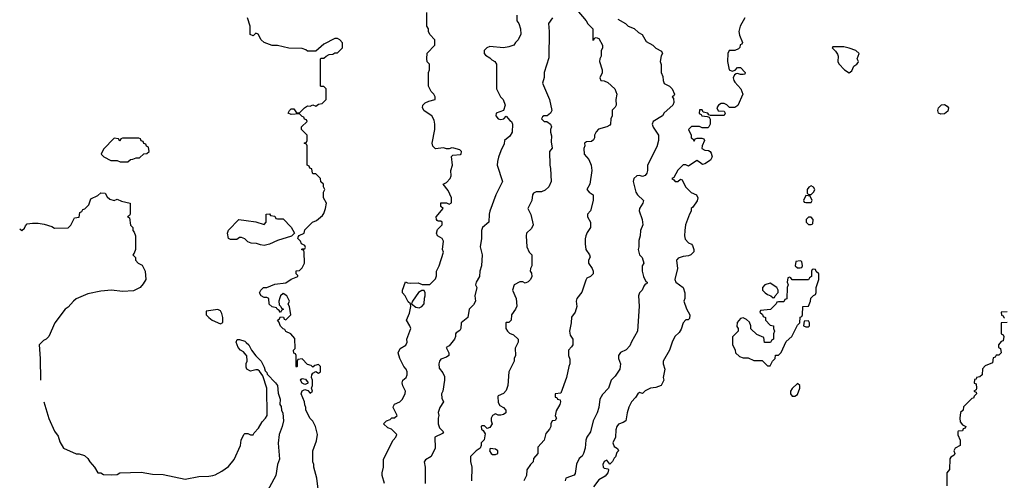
# Model space of a CAD drawing. Header units: inches. Extents: x 2710751 to 2829008, y 857003 to 965602.
# Tile 232 of 256: x 2718335 to 2725570, y 950414 to 953797. Entities that reach past the tile are written whole.
import ezdxf

# ---------------------------------------------------------------- set-up
doc = ezdxf.new("R2010")
doc.units = ezdxf.units.IN
doc.header["$MEASUREMENT"] = 0
doc.layers.add('C7915', color=7, linetype='Continuous')
doc.layers.add('C7925', color=7, linetype='Continuous')

msp = doc.modelspace()

# ---------------------------------------------------------------- linework, layer by layer
at = {"layer": 'C7915', "color": 2, "elevation": 50}
for points in [[(2719210, 952926), (2719090, 952926), (2719078, 952922), (2719070, 952906), (2719062, 952922), (2719030, 952926), (2718950, 952846), (2718934, 952810), (2718954, 952790), (2719003.6, 952763.6), (2719050, 952762), (2719072.7, 952752.7), (2719130, 952754), (2719148.4, 952771.6), (2719167.3, 952772.7), (2719190, 952782), (2719216.4, 952783.6), (2719247.3, 952812.7), (2719270, 952814), (2719286, 952830), (2719282, 952862), (2719267.3, 952867.3), (2719262, 952882), (2719247.3, 952887.3), (2719242, 952902), (2719227.3, 952907.3), (2719222, 952922)], [(2719790, 951668), (2719704.7, 951655.3), (2719706, 951630), (2719724.7, 951610), (2719750, 951591.3), (2719810, 951564.7), (2719827.3, 951572.7), (2719828.7, 951610), (2719820.2, 951640.2), (2719810, 951658)]]:
    msp.add_lwpolyline(points, close=True, dxfattribs=at)
at = {"layer": 'C7915', "color": 2}
for points, elevation in [([(2718334.9, 952261.6), (2718350, 952248), (2718370, 952266), (2718376.9, 952283.1), (2718390, 952298), (2718430, 952302), (2718470, 952302), (2718514.6, 952294.6), (2718570, 952278), (2718590, 952266), (2718691.6, 952268.4), (2718711.6, 952288.4), (2718738, 952342), (2718772.7, 952347.3), (2718778, 952382), (2718792.7, 952387.3), (2718798, 952402), (2718812.7, 952407.3), (2718842, 952438), (2718858, 952482), (2718910, 952506), (2718930, 952526), (2718962, 952522), (2718976.5, 952496.5), (2718998, 952478), (2719030, 952469.4), (2719050, 952478), (2719084.1, 952464.1), (2719146, 952450), (2719146, 952370), (2719142, 952358), (2719128, 952350), (2719142, 952342), (2719148.4, 952288.4), (2719166, 952270), (2719166, 952250), (2719176.4, 952236.4), (2719186, 952210), (2719186, 952110), (2719176.4, 952083.6), (2719166, 952070), (2719186, 952050), (2719186, 952030), (2719206, 952010), (2719234.6, 951994.6), (2719258, 951950), (2719262, 951890), (2719242, 951858), (2719219, 951830), (2719170, 951805.5), (2719090, 951801.6), (2719010, 951810.7), (2718930, 951802.8), (2718836.5, 951783.5), (2718750, 951746), (2718729.3, 951730.7), (2718690, 951684.7), (2718670, 951671.3), (2718594, 951570), (2718549.3, 951470.7), (2718530, 951451.3), (2718510, 951442), (2718478, 951410), (2718486, 951310), (2718488.2, 951150.7)], 50), ([(2720000, 952177), (2719990, 952188), (2719963.6, 952196.4), (2719950, 952198), (2719930, 952182), (2719883.1, 952183.1), (2719868, 952190), (2719862, 952230), (2719869, 952251), (2719946, 952330), (2720000, 952322.2)], 46), ([(2720000, 951333.3), (2719978.5, 951358.5), (2719958, 951370), (2719941, 951390), (2719924.7, 951430), (2719932.7, 951447.3), (2719950, 951448), (2719990, 951435.3), (2720000, 951426.3)], 50), ([(2720000, 951244.2), (2719998, 951250), (2719999.1, 951270), (2720000, 951272.1)], 50), ([(2718513.2, 950990.8), (2718550, 950868.7), (2718590, 950775.3), (2718618, 950738), (2718630, 950698), (2718658, 950650), (2718750, 950609), (2718771.6, 950608.4), (2718810, 950595.3), (2718835.5, 950575.5), (2718849.5, 950549.5), (2718884, 950510), (2718909.2, 950469.2), (2718930, 950468), (2718950, 950458), (2719010, 950455.3), (2719050, 950458), (2719070, 950468), (2719226.4, 950473.6), (2719310, 950459.3), (2719390, 950457.2), (2719550, 950422.7), (2719650, 950442), (2719724.7, 950444.7), (2719754, 950450), (2719770, 950454), (2719819.8, 950480.2), (2719870, 950515.3), (2719910, 950568), (2719958, 950670), (2719962, 950710), (2719982, 950750), (2719990, 950758), (2720000, 950758)], 50)]:
    msp.add_lwpolyline(points, dxfattribs=dict(at, elevation=elevation))
at = {"layer": 'C7925', "color": 2}
for points, elevation in [([(2720528, 950350), (2720519, 950430), (2720495.3, 950510), (2720495.3, 950530), (2720488.7, 950550), (2720488.7, 950630), (2720514.6, 950705.4), (2720522, 950750), (2720508.7, 950810), (2720488.9, 950848.9), (2720469.1, 950869.1), (2720438, 950930), (2720438, 950950), (2720429.1, 950969.1), (2720428.7, 950990), (2720404, 951050), (2720410, 951072), (2720430, 951082), (2720452.7, 951072.7), (2720470, 951054), (2720486, 951070), (2720478, 951090), (2720486, 951110), (2720486, 951150), (2720478, 951170), (2720482, 951190), (2720490, 951202), (2720510, 951214), (2720530, 951202), (2720546, 951210), (2720546, 951250), (2720530, 951266), (2720503.6, 951256.4), (2720490, 951246), (2720476.4, 951256.4), (2720450, 951266), (2720410, 951306), (2720378, 951302), (2720374, 951290), (2720374, 951250), (2720370, 951246), (2720366, 951250), (2720366, 951330), (2720362, 951342), (2720348.4, 951348.4), (2720346, 951370), (2720358, 951382), (2720356.4, 951456.4), (2720326, 951490), (2720290, 951506), (2720282, 951522), (2720270, 951526), (2720250, 951546), (2720238, 951578), (2720228, 951590), (2720242, 951598), (2720250, 951614), (2720272.7, 951612.7), (2720278, 951598), (2720290, 951594), (2720326, 951630), (2720318, 951690), (2720308, 951708), (2720318, 951730), (2720298, 951770), (2720270, 951786), (2720251.6, 951768.4), (2720245.4, 951754.6), (2720238, 951730), (2720242, 951702), (2720254, 951690), (2720258, 951678), (2720274, 951670), (2720258, 951662), (2720250, 951646), (2720242, 951662), (2720226, 951670), (2720222, 951682), (2720190, 951688), (2720167.3, 951707.3), (2720166, 951750), (2720150, 951758), (2720130, 951758), (2720110, 951768), (2720098, 951790), (2720106, 951810), (2720126, 951830), (2720150, 951831.3), (2720210, 951854.8), (2720290, 951864.7), (2720330, 951892), (2720378, 951910), (2720378, 951918), (2720366, 951930), (2720367.3, 951952.7), (2720390, 951954), (2720410, 951974), (2720428, 952010), (2720426, 952090), (2720422, 952102), (2720406, 952110), (2720410, 952114), (2720430, 952114), (2720435.3, 952124.7), (2720430, 952138), (2720406, 952150), (2720398, 952170), (2720378, 952190), (2720380.4, 952199.6), (2720387.3, 952212.7), (2720426, 952230), (2720430, 952254), (2720486, 952310), (2720516.4, 952323.6), (2720560.4, 952359.6), (2720570, 952374), (2720582, 952410), (2720588, 952450), (2720568, 952490), (2720568, 952530), (2720578, 952550), (2720566, 952570), (2720566, 952590), (2720547.3, 952607.3), (2720546, 952630), (2720510, 952666), (2720490, 952666), (2720486, 952670), (2720482, 952702), (2720467.3, 952707.3), (2720462, 952722), (2720446, 952730), (2720446, 952870), (2720442, 952882), (2720426, 952890), (2720442, 952898), (2720446, 952910), (2720446, 952950), (2720406, 952990), (2720406, 953010), (2720446, 953050), (2720442, 953062), (2720427.3, 953067.3), (2720422, 953082), (2720410, 953086), (2720390, 953106), (2720330, 953102), (2720308, 953110), (2720318, 953130), (2720330, 953142), (2720350, 953142), (2720370, 953114), (2720390, 953112), (2720428, 953150), (2720450, 953164.7), (2720470, 953162), (2720490, 953171.3), (2720510, 953162), (2720530, 953178), (2720558, 953182), (2720586, 953210), (2720586, 953290), (2720570, 953306), (2720550, 953306), (2720546, 953310), (2720546, 953510), (2720550, 953514), (2720570, 953514), (2720586, 953530), (2720610, 953542), (2720636.4, 953543.6), (2720650, 953554), (2720670, 953554), (2720706, 953590), (2720707.3, 953627.3), (2720686, 953650), (2720670, 953658), (2720650, 953658), (2720570, 953618), (2720510, 953566), (2720450, 953566), (2720436.4, 953576.4), (2720410, 953586), (2720311.6, 953588.4), (2720230, 953608.7), (2720190, 953608.7), (2720130, 953628.7), (2720109.1, 953649.1), (2720086, 953690), (2720070, 953698), (2720050, 953678), (2720029.3, 953689.3), (2720028.7, 953750), (2720008, 953810)], 46), ([(2721015.3, 950390), (2720998, 950450), (2720998, 950470), (2721008, 950510), (2721008.7, 950570), (2721078, 950710), (2721098, 950730), (2721106, 950750), (2721066, 950790), (2721040.2, 950800.2), (2721008, 950830), (2721029.1, 950850.9), (2721058, 950862), (2721070, 950872), (2721090, 950872), (2721108, 950890), (2721078, 950950), (2721080.4, 950959.6), (2721090, 950974), (2721128.9, 950991.1), (2721148, 951010), (2721168.4, 951051.6), (2721168.7, 951070), (2721149.3, 951109.3), (2721144, 951130), (2721149.4, 951150.6), (2721174, 951170), (2721182, 951190), (2721182, 951210), (2721175.3, 951230), (2721158, 951250), (2721128, 951310), (2721115.3, 951350), (2721130, 951382), (2721172.9, 951407.1), (2721182, 951430), (2721179, 951450), (2721208.7, 951530), (2721202, 951550), (2721178, 951590), (2721199.3, 951640.7), (2721208, 951690), (2721206, 951710), (2721190, 951726), (2721168, 951770), (2721148, 951790), (2721148.7, 951810), (2721170, 951872), (2721184.7, 951864.7), (2721210, 951861), (2721263.6, 951863.6), (2721291.6, 951851.6), (2721348.4, 951851.6), (2721390, 951894), (2721396.4, 951916.4), (2721398, 951950), (2721418, 951990), (2721448.7, 952090), (2721442, 952110), (2721448, 952170), (2721438, 952190), (2721406, 952210), (2721398, 952230), (2721404.7, 952255.3), (2721438, 952290), (2721438, 952310), (2721430, 952318), (2721410, 952318), (2721403.1, 952323.1), (2721398, 952330), (2721395.3, 952350), (2721446, 952410), (2721430, 952426), (2721428.9, 952451.1), (2721470, 952452), (2721490, 952442), (2721507.3, 952452.7), (2721508, 952490), (2721482, 952542), (2721446, 952590), (2721470, 952602), (2721499, 952630), (2721504, 952650), (2721502, 952690), (2721514, 952730), (2721508.4, 952791.6), (2721518, 952802), (2721572.9, 952807.1), (2721578, 952810), (2721582, 952830), (2721570, 952842), (2721525.4, 952854.6), (2721510, 952855.3), (2721490, 952848), (2721470, 952848), (2721450, 952855.3), (2721390, 952849), (2721370, 952868), (2721365.2, 952890), (2721385.2, 952990), (2721385.2, 953030), (2721379.3, 953059.3), (2721364, 953090), (2721306.9, 953126.9), (2721294.5, 953150), (2721298, 953170), (2721313.6, 953186.4), (2721341.5, 953198.5), (2721388, 953210), (2721388, 953230), (2721378, 953250), (2721358, 953270), (2721338, 953310), (2721338, 953410), (2721346, 953430), (2721346, 953470), (2721328.4, 953488.4), (2721326, 953510), (2721328.4, 953551.6), (2721386, 953610), (2721386, 953650), (2721348.9, 953688.9), (2721338, 953710), (2721338, 953730), (2721326, 953750), (2721326, 953850)], 42), ([(2721988, 953830), (2721988.7, 953790), (2722002, 953770), (2722015.3, 953730), (2722018, 953690), (2721998, 953650), (2721978, 953630), (2721966, 953610), (2721930, 953598), (2721890, 953591.3), (2721790, 953601), (2721768, 953590), (2721748.9, 953571.1), (2721748, 953550), (2721756.4, 953536.4), (2721790, 953518), (2721803.1, 953503.1), (2721826, 953490), (2721838, 953470), (2721838, 953290), (2721868, 953230), (2721888, 953210), (2721902, 953170), (2721888.7, 953131.3), (2721835.3, 953110), (2721833.2, 953090), (2721849.7, 953069.7), (2721870, 953064.5), (2721892, 953070), (2721910, 953088), (2721936.5, 953056.5), (2721948, 953050), (2721955.3, 953030), (2721952.7, 952970), (2721937.2, 952942.8), (2721898, 952910), (2721894.6, 952885.4), (2721870, 952834), (2721853.6, 952786.4), (2721844.7, 952755.3), (2721844, 952730), (2721882, 952610), (2721834, 952510), (2721789, 952390), (2721784, 952370), (2721782, 952310), (2721735.3, 952270), (2721728.7, 952250), (2721728, 952190), (2721719, 952130), (2721733.2, 952070), (2721728.7, 951990), (2721715.3, 951950), (2721713.2, 951910), (2721689.2, 951870), (2721685.2, 951850), (2721693.2, 951830), (2721679.3, 951770), (2721685.2, 951730), (2721670, 951702), (2721638, 951670), (2721628, 951610), (2721578, 951570), (2721575.3, 951530), (2721570, 951514), (2721543.1, 951496.9), (2721538, 951490), (2721538, 951470), (2721528.7, 951450), (2721490, 951402), (2721468, 951390), (2721488, 951350), (2721488, 951330), (2721470, 951318), (2721430, 951304.7), (2721419, 951290), (2721414, 951270), (2721417.2, 951237.2), (2721444, 951204), (2721455.5, 951175.5), (2721456, 951150), (2721444, 951070), (2721435.3, 951050), (2721436.4, 951016.4), (2721448, 950990), (2721422, 950950), (2721408.9, 950911.1), (2721415.3, 950890), (2721408.7, 950870), (2721409, 950830), (2721419.3, 950799.3), (2721448.7, 950770), (2721442, 950758), (2721386, 950730), (2721388, 950650), (2721358, 950590), (2721316.4, 950563.6), (2721306, 950550), (2721314, 950510), (2721314, 950390)], 38), ([(2722249, 953810), (2722219.3, 953770), (2722225.2, 953710), (2722223.1, 953516.9), (2722188.7, 953410), (2722188.4, 953371.6), (2722175.3, 953330), (2722228.7, 953210), (2722244, 953130), (2722235.3, 953110), (2722210, 953091.3), (2722186, 953090), (2722176.4, 953083.6), (2722168.7, 953070), (2722188, 953050), (2722209.1, 953049.1), (2722235.3, 953030), (2722242, 953010), (2722235.3, 952990), (2722235.3, 952970), (2722243.1, 952943.1), (2722241.2, 952901.2), (2722247.3, 952852.7), (2722228, 952830), (2722229.2, 952730), (2722234.6, 952705.4), (2722239.3, 952610), (2722222, 952570), (2722195.6, 952544.4), (2722170, 952534), (2722130, 952534), (2722110, 952522), (2722102, 952510), (2722098, 952470), (2722068, 952410), (2722090, 952366), (2722108.7, 952290), (2722096.5, 952263.5), (2722058, 952230), (2722055.3, 952210), (2722062, 952130), (2722078, 952090), (2722098, 952070), (2722098, 951990), (2722088, 951970), (2722086, 951950), (2722096.4, 951936.4), (2722098, 951910), (2722088, 951890), (2722070, 951872), (2722050, 951862), (2722031.6, 951871.6), (2722010, 951872), (2721969, 951850), (2721955.3, 951810), (2721982, 951750), (2721987.3, 951692.7), (2721978, 951670), (2721948.7, 951630), (2721946, 951590), (2721930, 951574), (2721910, 951574), (2721906, 951570), (2721908, 951530), (2721918, 951510), (2721934.6, 951494.6), (2721963.1, 951483.1), (2721998, 951450), (2721998, 951430), (2721976.4, 951383.6), (2721978, 951330), (2721968.7, 951310), (2721968, 951290), (2721928.7, 951210), (2721922, 951110), (2721910, 951074), (2721890, 951052), (2721850, 951034), (2721849.1, 951030.9), (2721850, 950986), (2721863.1, 950963.1), (2721890, 950948), (2721908, 950930), (2721908, 950910), (2721890, 950898), (2721870, 950892), (2721850, 950892), (2721830, 950902), (2721808.9, 950891.1), (2721798, 950870), (2721798, 950850), (2721806, 950830), (2721790, 950802), (2721770, 950794), (2721750, 950814), (2721730, 950814), (2721726, 950810), (2721728, 950790), (2721740.4, 950780.4), (2721755.3, 950755.3), (2721747.3, 950712.7), (2721726, 950690), (2721726, 950670), (2721718, 950650), (2721688.9, 950631.1), (2721648, 950590), (2721648.4, 950551.6), (2721658, 950510), (2721655.3, 950410)], 34), ([(2722429, 953870), (2722498, 953790), (2722510, 953766), (2722546, 953730), (2722547.3, 953647.3), (2722554, 953650), (2722558, 953662), (2722570, 953666), (2722590, 953658), (2722618, 953610), (2722618, 953590), (2722608.4, 953568.4), (2722608, 953530), (2722598, 953510), (2722595.3, 953490), (2722614, 953430), (2722614, 953406), (2722598, 953370), (2722606, 953350), (2722630, 953348), (2722656.4, 953336.4), (2722708, 953290), (2722722, 953250), (2722715.3, 953210), (2722718, 953170), (2722710, 953154), (2722688.4, 953131.6), (2722688, 953090), (2722678, 953070), (2722675.3, 953030), (2722670, 953022), (2722650, 953011.3), (2722587.3, 952992.7), (2722570, 952974), (2722558, 952950), (2722558, 952930), (2722550, 952914), (2722536.4, 952903.6), (2722500.4, 952899.6), (2722486, 952890), (2722488, 952870), (2722479, 952850), (2722482.7, 952810), (2722517.2, 952770), (2722535.1, 952730), (2722539, 952690), (2722524, 952590), (2722502, 952550), (2722518, 952530), (2722548, 952510), (2722548.7, 952490), (2722548.7, 952470), (2722530, 952394), (2722506, 952370), (2722506, 952350), (2722528.7, 952310), (2722528.4, 952271.6), (2722504.7, 952235.3), (2722494, 952210), (2722488.9, 952188.9), (2722488.7, 952150), (2722495.3, 952110), (2722522, 952070), (2722527.3, 952052.7), (2722515.3, 952030), (2722515.3, 952010), (2722542, 951970), (2722548.7, 951950), (2722548.4, 951931.6), (2722530, 951912), (2722502, 951898), (2722494.6, 951885.4), (2722464.7, 951795.3), (2722429, 951750), (2722424, 951730), (2722428.7, 951690), (2722415.3, 951650), (2722388.4, 951611.6), (2722388, 951570), (2722375.3, 951510), (2722380.4, 951480.4), (2722398, 951450), (2722398, 951410), (2722390, 951394), (2722368, 951370), (2722368.4, 951331.6), (2722376.4, 951303.6), (2722378, 951270), (2722369.1, 951250.9), (2722353.2, 951170), (2722310, 951054), (2722269, 951050), (2722270, 951026), (2722282, 951022), (2722286, 951010), (2722306, 951006), (2722308, 950990), (2722304, 950970), (2722276.5, 950923.5), (2722268.9, 950888.9), (2722278, 950870), (2722270, 950854), (2722248, 950850), (2722238, 950830), (2722238, 950810), (2722228, 950790), (2722202, 950758), (2722188, 950710), (2722142, 950658), (2722142, 950610), (2722110, 950574), (2722108.7, 950550), (2722088.7, 950530), (2722062, 950490), (2722058, 950450), (2722038, 950410)], 30), ([(2723662, 953810), (2723629.3, 953750.7), (2723619, 953710), (2723623.1, 953683.1), (2723646, 953630), (2723642, 953618), (2723628.4, 953611.6), (2723627.3, 953592.7), (2723616.4, 953583.6), (2723590, 953572), (2723548.9, 953571.1), (2723538, 953550), (2723535.3, 953490), (2723548.4, 953428.4), (2723570, 953418), (2723592.7, 953427.3), (2723610, 953446), (2723630, 953446), (2723666, 953410), (2723662, 953398), (2723650, 953394), (2723630, 953394), (2723610, 953402), (2723600.4, 953399.6), (2723587.3, 953392.7), (2723578, 953370), (2723582, 953350), (2723590, 953338), (2723634, 953290), (2723648.7, 953250), (2723612.7, 953167.3), (2723590, 953152), (2723550, 953152), (2723530, 953172), (2723510, 953182), (2723490, 953182), (2723468.7, 953170), (2723458, 953150), (2723467.3, 953127.3), (2723510, 953126), (2723518, 953110), (2723510, 953094), (2723410, 953094), (2723398, 953098), (2723391.6, 953111.6), (2723358, 953118), (2723350, 953134), (2723330, 953134), (2723328.4, 953108.4), (2723342, 953102), (2723346, 953090), (2723387.3, 953087.3), (2723402, 953082), (2723407.3, 953067.3), (2723408, 953030), (2723398, 953010), (2723390, 953002), (2723350, 953002), (2723330, 953012), (2723270, 953012), (2723248, 952990), (2723268, 952950), (2723268.4, 952928.4), (2723282, 952922), (2723290, 952906), (2723298, 952922), (2723312.7, 952927.3), (2723347.3, 952927.3), (2723362, 952922), (2723366, 952910), (2723348.4, 952871.6), (2723348, 952850), (2723370, 952838), (2723396.4, 952836.4), (2723408.4, 952828.4), (2723416.4, 952816.4), (2723422, 952790), (2723410, 952764.7), (2723370, 952738), (2723352.7, 952732.7), (2723330, 952752), (2723310, 952762), (2723250, 952722), (2723230, 952732), (2723210, 952732), (2723170, 952692), (2723142, 952638), (2723126, 952630), (2723142, 952622), (2723150, 952608), (2723171.6, 952608.4), (2723190, 952626), (2723202, 952622), (2723228, 952570), (2723269.1, 952529.1), (2723308, 952510), (2723318, 952490), (2723313.6, 952466.4), (2723280.4, 952419.6), (2723268.7, 952410), (2723268, 952390), (2723255.3, 952370), (2723228, 952290), (2723222, 952250), (2723219, 952210), (2723225.6, 952185.6), (2723250, 952158), (2723270, 952148), (2723278, 952138), (2723288, 952110), (2723287.3, 952092.7), (2723266, 952070), (2723250, 952062), (2723210, 952058), (2723174, 952046), (2723164.7, 952035.3), (2723162, 952030), (2723169, 951970), (2723149.3, 951890), (2723155.3, 951870), (2723209.2, 951829.2), (2723222, 951790), (2723222, 951750), (2723215.3, 951730), (2723234.6, 951674.6), (2723258, 951630), (2723256.4, 951603.6), (2723247.3, 951592.7), (2723230, 951592), (2723209.1, 951570.9), (2723196.4, 951523.6), (2723180.4, 951499.6), (2723149, 951470), (2723129, 951430), (2723109, 951370), (2723064, 951290), (2723062, 951270), (2723075.3, 951230), (2723062, 951170), (2723068, 951150), (2723048.4, 951111.6), (2723010, 951096), (2722969.4, 951090.6), (2722930, 951071.3), (2722910, 951052), (2722890, 951058), (2722878, 951050), (2722858.6, 951021.4), (2722830, 950991), (2722809.5, 950950.5), (2722798, 950910), (2722788.9, 950851.1), (2722770, 950838), (2722734.6, 950825.4), (2722722, 950810), (2722714, 950786), (2722713.2, 950730), (2722693.2, 950690), (2722702.7, 950662.7), (2722728.4, 950648.4), (2722734, 950630), (2722722.7, 950617.3), (2722712.1, 950587.9), (2722702, 950578), (2722690, 950552), (2722670, 950534), (2722650, 950562), (2722630, 950552), (2722619, 950530), (2722622, 950510), (2722630, 950504), (2722658, 950498), (2722662, 950490), (2722655.3, 950470), (2722636, 950444), (2722590, 950418), (2722550, 950366)], 22), ([(2722730, 953802), (2722786, 953770), (2722806, 953750), (2722850, 953733.2), (2722882.5, 953702.5), (2722909.1, 953689.1), (2722937.2, 953637.2), (2722988, 953610), (2723010, 953588), (2723050, 953566), (2723058, 953550), (2723048.4, 953531.6), (2723042, 953490), (2723048.4, 953468.4), (2723049, 953410), (2723060.4, 953380.4), (2723062, 953350), (2723069.3, 953329.3), (2723110, 953308.7), (2723128.7, 953290), (2723146, 953250), (2723142, 953238), (2723128, 953230), (2723138, 953218), (2723142, 953190), (2723134, 953170), (2723070, 953112), (2723058, 953090), (2722988.7, 953050), (2722982, 953030), (2722988.9, 953008.9), (2723028, 952950), (2723028, 952910), (2723015.5, 952864.5), (2722948, 952730), (2722948, 952690), (2722942, 952670), (2722930, 952652), (2722910, 952644.7), (2722890, 952652), (2722868.4, 952651.6), (2722848.4, 952631.6), (2722842, 952610), (2722862, 952530), (2722875.3, 952510), (2722918, 952470), (2722914, 952450), (2722889.3, 952410.7), (2722885.6, 952394.4), (2722909, 952330), (2722914, 952290), (2722895.3, 952250), (2722893.2, 952210), (2722885.2, 952174.8), (2722885.2, 952130), (2722879, 952110), (2722888, 952070), (2722908, 952050), (2722922, 952010), (2722908, 951990), (2722908, 951950), (2722919, 951910), (2722935.3, 951875.3), (2722946, 951870), (2722942, 951858), (2722930, 951854), (2722920.2, 951839.8), (2722908, 951810), (2722890, 951792), (2722881.2, 951770), (2722885.6, 951694.4), (2722875.1, 951510), (2722829.1, 951430.9), (2722818, 951402), (2722790, 951372), (2722750, 951352), (2722735.3, 951330), (2722735.3, 951310), (2722748.7, 951270), (2722744, 951230), (2722710, 951178), (2722682, 951150), (2722662, 951090), (2722616, 951044), (2722597.2, 951010), (2722589, 950950), (2722577.2, 950910), (2722549, 950850), (2722528.7, 950770), (2722502, 950730), (2722494, 950710), (2722488.7, 950650), (2722478, 950610), (2722468.4, 950591.6), (2722444.7, 950575.3), (2722426.3, 950533.7), (2722416.5, 950463.5), (2722408.9, 950451.1), (2722348.7, 950430), (2722342, 950410)], 26), ([(2720000, 952322.2), (2720070, 952312), (2720130, 952294), (2720146, 952310), (2720146, 952370), (2720171.6, 952371.6), (2720178, 952358), (2720210, 952354), (2720218, 952338), (2720230, 952334), (2720270, 952334), (2720330, 952274), (2720354, 952230), (2720331.6, 952208.4), (2720230, 952175.3), (2720170, 952149), (2720130, 952139), (2720103.1, 952143.1), (2720074.6, 952154.6), (2720036.4, 952156.4), (2720010, 952166), (2720000, 952177)], 46), ([(2725590, 951651.3), (2725546, 951650), (2725550, 951626), (2725562, 951622), (2725566, 951610), (2725570, 951606)], 18), ([(2725590, 951574), (2725546, 951570), (2725546, 951490), (2725562, 951482), (2725566, 951470), (2725562, 951438), (2725547.3, 951432.7), (2725526, 951410), (2725526, 951390), (2725542, 951382), (2725546, 951350), (2725530, 951334), (2725510, 951334), (2725502, 951318), (2725487.3, 951312.7), (2725482, 951278), (2725430, 951254), (2725410, 951234), (2725406, 951190), (2725390, 951174), (2725366, 951170), (2725362, 951158), (2725350, 951154), (2725348.4, 951128.4), (2725362, 951122), (2725366, 951090), (2725362, 951078), (2725346, 951070), (2725362, 951062), (2725366, 951050), (2725347.3, 951032.7), (2725342, 951018), (2725330, 951014), (2725270, 950954), (2725266, 950930), (2725248.4, 950911.6), (2725242, 950870), (2725244, 950844), (2725262, 950822), (2725286, 950810), (2725282, 950798), (2725267.3, 950792.7), (2725262, 950778), (2725230, 950774), (2725228, 950770), (2725228.4, 950748.4), (2725246, 950710), (2725246, 950670), (2725208, 950650), (2725198, 950630), (2725206, 950610), (2725202, 950598), (2725176.4, 950583.6), (2725168.4, 950571.6), (2725167.3, 950492.7), (2725148, 950470), (2725147.3, 950372.7)], 18), ([(2720000, 951426.3), (2720018, 951410), (2720038, 951370), (2720069.3, 951329.3), (2720108, 951290), (2720130, 951246), (2720138, 951218), (2720150, 951206), (2720154, 951194), (2720215.3, 951130), (2720228.7, 951110), (2720234, 951054), (2720248, 951010), (2720246, 950970), (2720256.4, 950956.4), (2720258, 950930), (2720267.3, 950907.3), (2720273.2, 950850), (2720264, 950810), (2720241.2, 950750), (2720233.6, 950686.4), (2720244, 950570), (2720229.2, 950530), (2720217.2, 950450), (2720110, 950251.3)], 50), ([(2720000, 951272.1), (2720007.3, 951290), (2720002.8, 951330), (2720000, 951333.3)], 50), ([(2720000, 950758), (2720010, 950758), (2720030, 950748), (2720050, 950748.7), (2720056.9, 950763.1), (2720090, 950798), (2720116.9, 950843.1), (2720142, 950870), (2720154, 950890), (2720151.3, 951090), (2720122, 951182), (2720096.9, 951216.9), (2720084.7, 951224.7), (2720070, 951226), (2720030, 951216.3), (2720004.9, 951230), (2720000, 951244.2)], 50)]:
    msp.add_lwpolyline(points, dxfattribs=dict(at, elevation=elevation))
for points, elevation in [([(2724310, 953598), (2724304.7, 953590), (2724330, 953566), (2724343.4, 953543.4), (2724347.7, 953530), (2724346.8, 953490), (2724354, 953474), (2724396, 953430), (2724430, 953406.8), (2724450, 953422), (2724464, 953456), (2724486, 953470), (2724496.4, 953483.6), (2724498, 953490), (2724488, 953510), (2724502, 953550), (2724478, 953570), (2724430, 953589.3), (2724390, 953597)], 22), ([(2725102.5, 953102.5), (2725085.2, 953110), (2725080.9, 953130), (2725086.6, 953150), (2725107.7, 953172.3), (2725130, 953174.9), (2725150, 953162), (2725158.4, 953150), (2725154.3, 953125.7), (2725130, 953105.1)], 18), ([(2724150, 952578), (2724132, 952568), (2724122, 952550), (2724122, 952522), (2724130, 952514), (2724150, 952514), (2724170, 952534), (2724178, 952550), (2724168, 952568)], 22), ([(2724110, 952506), (2724094, 952470), (2724098, 952458), (2724110, 952454), (2724150, 952454), (2724158, 952470), (2724142, 952502)], 22), ([(2724150, 952346), (2724130, 952346), (2724114, 952330), (2724114, 952310), (2724130, 952294), (2724150, 952294), (2724162, 952298), (2724166, 952330)], 22), ([(2724070, 952026), (2724038, 952022), (2724034, 951990), (2724050, 951974), (2724070, 951974), (2724082, 951978), (2724086, 951990), (2724082, 952022)], 22), ([(2724170, 951966), (2724158, 951962), (2724154, 951950), (2724154, 951910), (2724138, 951902), (2724130, 951886), (2724010, 951886), (2724002, 951902), (2723990, 951906), (2723978, 951902), (2723974, 951870), (2723982, 951850), (2723974, 951830), (2723972.7, 951747.3), (2723958, 951742), (2723950, 951726), (2723910, 951726), (2723898, 951722), (2723894, 951710), (2723851.6, 951668.4), (2723778, 951662), (2723774, 951650), (2723792.7, 951632.7), (2723798, 951618), (2723814, 951610), (2723814, 951590), (2723850, 951554), (2723874, 951550), (2723874, 951530), (2723882, 951510), (2723874, 951490), (2723874, 951450), (2723858, 951442), (2723852.7, 951427.3), (2723807.3, 951427.3), (2723802, 951462), (2723750, 951486), (2723707.3, 951527.3), (2723706, 951550), (2723696.4, 951576.4), (2723676.4, 951596.4), (2723650, 951608.7), (2723630, 951602), (2723607.1, 951572.9), (2723604.7, 951544.7), (2723614, 951530), (2723614, 951510), (2723572.7, 951467.3), (2723572.7, 951412.7), (2723592, 951370), (2723594, 951350), (2723623.6, 951323.6), (2723650, 951314), (2723687.3, 951312.7), (2723730, 951294), (2723790, 951294), (2723830, 951254), (2723850, 951254), (2723866, 951290), (2723886, 951310), (2723887.3, 951332.7), (2723910, 951334), (2723930, 951354), (2723967.3, 951432.7), (2724008, 951470), (2724050, 951554), (2724066, 951570), (2724068.4, 951611.6), (2724082, 951618), (2724086, 951630), (2724088, 951692), (2724130, 951694), (2724146, 951730), (2724147.3, 951752.7), (2724167.3, 951772.7), (2724182, 951778), (2724187.3, 951792.7), (2724188, 951830), (2724206, 951890), (2724206, 951930), (2724187.3, 951947.3), (2724182, 951962)], 22), ([(2723850, 951862), (2723811.1, 951848.9), (2723792, 951830), (2723792, 951810), (2723812, 951790), (2723830, 951778), (2723854, 951770), (2723870, 951754), (2723882, 951758), (2723886, 951770), (2723907.3, 951792.7), (2723908, 951810), (2723898, 951830)], 22), ([(2721290, 951808), (2721266, 951794), (2721222, 951730), (2721214, 951710), (2721246.4, 951686.4), (2721270, 951682), (2721288.9, 951691.1), (2721308, 951710), (2721308.7, 951751.3), (2721315.3, 951770), (2721315.3, 951790), (2721307.3, 951807.3)], 42), ([(2724130, 951586), (2724098, 951582), (2724094, 951550), (2724110, 951542), (2724130, 951542), (2724138, 951550), (2724138, 951570)], 22), ([(2720430, 951118), (2720410, 951128), (2720398, 951150), (2720402, 951158), (2720410, 951162), (2720436, 951156), (2720454, 951130), (2720450, 951126)], 46), ([(2724050, 951126), (2724010, 951088), (2723998, 951070), (2723998, 951050), (2724010, 951032), (2724030, 951032), (2724050, 951044.7), (2724068, 951090), (2724066, 951110)], 22), ([(2721792, 950648), (2721786, 950630), (2721798, 950610), (2721810, 950602.8), (2721830, 950602.8), (2721848, 950610), (2721848.7, 950630), (2721830, 950644)], 34)]:
    msp.add_lwpolyline(points, close=True, dxfattribs=dict(at, elevation=elevation))

doc.saveas('drawing.dxf')
